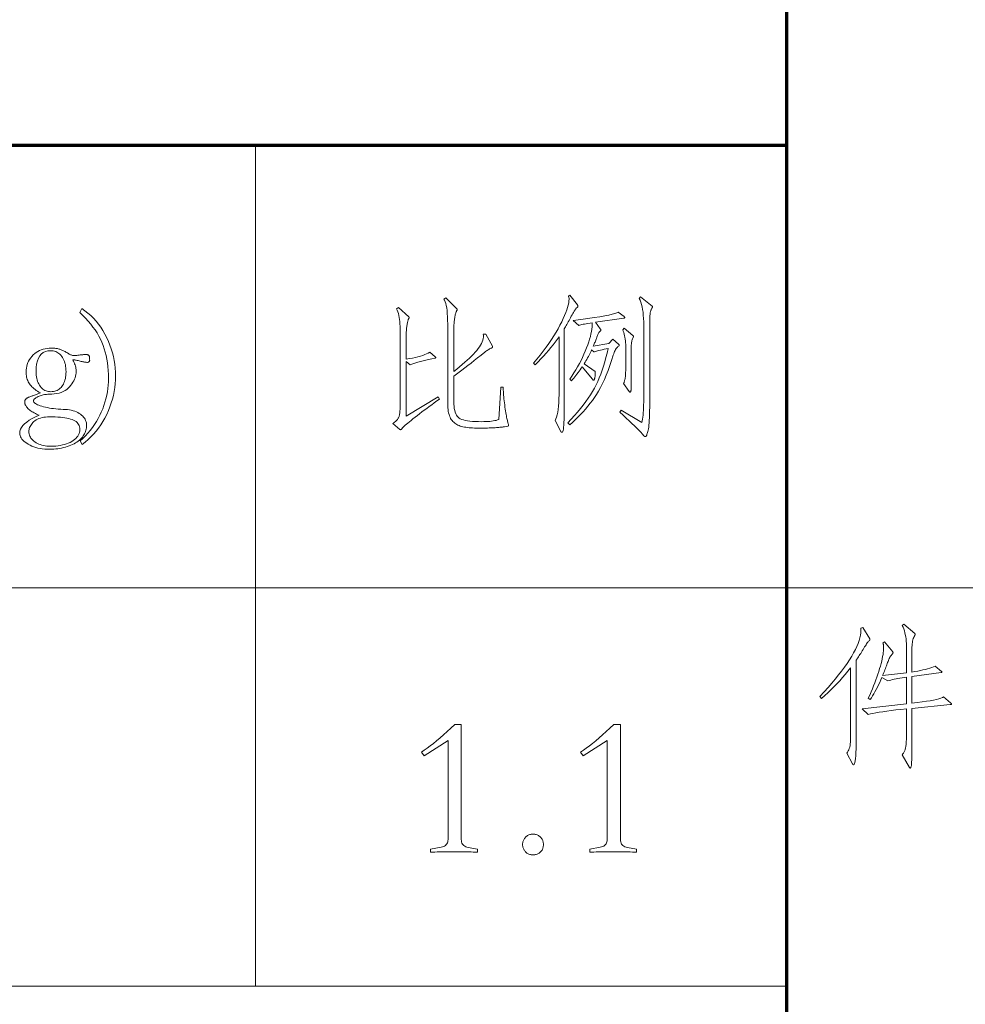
# Model space of a CAD drawing. Extents: x 0 to 1189, y 0 to 841.
# Tile 112 of 129: x 1097 to 1118, y 29 to 51. Entities that reach past the tile are written whole.
import ezdxf

# ---------------------------------------------------------------- set-up
doc = ezdxf.new("R2010")
doc.units = 0

msp = doc.modelspace()

# ---------------------------------------------------------------- linework, layer by layer
at = {"color": 5, "lineweight": 70}
for p, q in [((1114, 20), (1114, 63.5)), ((989, 48), (1114, 48))]:
    msp.add_line(p, q, dxfattribs=at)
at = {"color": 7, "lineweight": 13, "ltscale": 0.475}
msp.add_line((1102, 29), (1102, 48), dxfattribs=at)
at = {"color": 7, "lineweight": 13}
for p, q in [((1169, 38), (1064, 38)), ((1064, 29), (1114, 29))]:
    msp.add_line(p, q, dxfattribs=at)
for points in [[(1107.594, 42.528), (1107.594, 42.497), (1107.594, 42.465), (1107.595, 42.43), (1107.597, 42.393), (1107.6, 42.354), (1107.604, 42.313), (1107.608, 42.27), (1107.613, 42.225), (1107.619, 42.178), (1107.625, 42.129), (1107.632, 42.081), (1107.639, 42.035), (1107.645, 41.993), (1107.652, 41.953), (1107.658, 41.917), (1107.664, 41.883), (1107.67, 41.853), (1107.675, 41.825), (1107.681, 41.8), (1107.686, 41.779), (1107.691, 41.76), (1107.695, 41.742), (1107.699, 41.726), (1107.703, 41.713), (1107.706, 41.7), (1107.708, 41.69), (1107.71, 41.681), (1107.711, 41.675), (1107.712, 41.669), (1107.712, 41.666), (1107.712, 41.664), (1107.711, 41.662), (1107.711, 41.66), (1107.71, 41.658), (1107.709, 41.656), (1107.707, 41.655), (1107.705, 41.653), (1107.703, 41.652), (1107.701, 41.651), (1107.698, 41.651), (1107.622, 41.637), (1107.609, 41.635), (1107.594, 41.632), (1107.578, 41.63), (1107.559, 41.628), (1107.539, 41.626), (1107.517, 41.624), (1107.493, 41.622), (1107.466, 41.62), (1107.438, 41.618), (1107.408, 41.616), (1107.377, 41.614), (1107.344, 41.612), (1107.309, 41.611), (1107.274, 41.609), (1107.236, 41.608), (1107.198, 41.607), (1107.157, 41.606), (1107.116, 41.606), (1107.073, 41.606), (1107.029, 41.605), (1106.984, 41.606), (1106.941, 41.607), (1106.9, 41.609), (1106.86, 41.612), (1106.822, 41.615), (1106.785, 41.62), (1106.75, 41.625), (1106.716, 41.631), (1106.683, 41.638), (1106.652, 41.645), (1106.623, 41.654), (1106.595, 41.664), (1106.568, 41.676), (1106.543, 41.689), (1106.519, 41.704), (1106.496, 41.721), (1106.475, 41.739), (1106.455, 41.758), (1106.437, 41.779), (1106.42, 41.801), (1106.404, 41.826), (1106.391, 41.853), (1106.378, 41.882), (1106.368, 41.914), (1106.359, 41.948), (1106.351, 41.984), (1106.346, 42.023), (1106.342, 42.064), (1106.339, 42.108), (1106.338, 42.154), (1106.338, 43.957), (1106.337, 44.044), (1106.335, 44.123), (1106.33, 44.196), (1106.324, 44.262), (1106.316, 44.322), (1106.306, 44.375), (1106.294, 44.421), (1106.281, 44.46), (1106.265, 44.493), (1106.248, 44.519), (1106.293, 44.551), (1106.546, 44.304), (1106.548, 44.302), (1106.55, 44.3), (1106.552, 44.298), (1106.553, 44.296), (1106.554, 44.294), (1106.555, 44.293), (1106.556, 44.291), (1106.556, 44.289), (1106.557, 44.287), (1106.557, 44.285), (1106.557, 44.284), (1106.556, 44.282), (1106.556, 44.28), (1106.555, 44.278), (1106.554, 44.275), (1106.553, 44.273), (1106.552, 44.271), (1106.55, 44.268), (1106.548, 44.265), (1106.546, 44.263), (1106.541, 44.254), (1106.536, 44.244), (1106.53, 44.232), (1106.525, 44.218), (1106.52, 44.203), (1106.516, 44.186), (1106.511, 44.167), (1106.506, 44.146), (1106.502, 44.124), (1106.498, 44.1), (1106.494, 44.074), (1106.49, 44.048), (1106.487, 44.022), (1106.484, 43.994), (1106.482, 43.966), (1106.48, 43.937), (1106.479, 43.908), (1106.478, 43.878), (1106.477, 43.847), (1106.477, 43.815), (1106.477, 42.886), (1106.544, 42.94), (1106.608, 42.992), (1106.668, 43.044), (1106.725, 43.093), (1106.778, 43.142), (1106.828, 43.189), (1106.875, 43.234), (1106.918, 43.278), (1106.958, 43.321), (1106.994, 43.363), (1107.027, 43.403), (1107.055, 43.442), (1107.08, 43.481), (1107.101, 43.518), (1107.118, 43.555), (1107.131, 43.592), (1107.14, 43.627), (1107.145, 43.662), (1107.146, 43.695), (1107.143, 43.729), (1107.199, 43.732), (1107.348, 43.454), (1107.348, 43.452), (1107.349, 43.45), (1107.349, 43.448), (1107.35, 43.446), (1107.35, 43.444), (1107.351, 43.442), (1107.351, 43.44), (1107.351, 43.438), (1107.351, 43.436), (1107.351, 43.434), (1107.351, 43.432), (1107.351, 43.43), (1107.35, 43.428), (1107.349, 43.426), (1107.348, 43.425), (1107.346, 43.424), (1107.344, 43.422), (1107.342, 43.421), (1107.34, 43.421), (1107.337, 43.42), (1107.324, 43.415), (1107.311, 43.409), (1107.297, 43.402), (1107.281, 43.394), (1107.265, 43.384), (1107.249, 43.374), (1107.231, 43.362), (1107.213, 43.349), (1107.194, 43.335), (1107.174, 43.319), (1107.094, 43.254), (1107.015, 43.191), (1106.94, 43.131), (1106.866, 43.073), (1106.795, 43.018), (1106.727, 42.966), (1106.661, 42.916), (1106.597, 42.868), (1106.536, 42.824), (1106.477, 42.781), (1106.477, 42.202), (1106.478, 42.147), (1106.482, 42.095), (1106.488, 42.048), (1106.496, 42.005), (1106.507, 41.966), (1106.52, 41.931), (1106.536, 41.9), (1106.554, 41.874), (1106.574, 41.851), (1106.597, 41.833), (1106.623, 41.817), (1106.656, 41.803), (1106.693, 41.791), (1106.736, 41.78), (1106.784, 41.772), (1106.838, 41.764), (1106.898, 41.758), (1106.963, 41.754), (1107.033, 41.752), (1107.108, 41.751), (1107.158, 41.752), (1107.205, 41.753), (1107.249, 41.756), (1107.291, 41.759), (1107.33, 41.763), (1107.367, 41.769), (1107.402, 41.775), (1107.434, 41.782), (1107.463, 41.79), (1107.49, 41.8), (1107.539, 42.528)], [(1109.266, 44.391), (1109.269, 44.388), (1109.271, 44.384), (1109.273, 44.381), (1109.275, 44.378), (1109.277, 44.374), (1109.278, 44.371), (1109.279, 44.368), (1109.28, 44.364), (1109.28, 44.361), (1109.28, 44.358), (1109.28, 44.355), (1109.279, 44.352), (1109.278, 44.349), (1109.277, 44.346), (1109.275, 44.343), (1109.273, 44.34), (1109.27, 44.337), (1109.267, 44.334), (1109.263, 44.331), (1109.259, 44.329), (1109.25, 44.322), (1109.241, 44.312), (1109.23, 44.299), (1109.218, 44.284), (1109.206, 44.266), (1109.192, 44.245), (1109.178, 44.221), (1109.163, 44.194), (1109.146, 44.165), (1109.129, 44.133), (1109.112, 44.1), (1109.094, 44.067), (1109.078, 44.036), (1109.061, 44.006), (1109.045, 43.977), (1109.029, 43.949), (1109.013, 43.922), (1108.998, 43.896), (1108.983, 43.871), (1108.968, 43.846), (1108.968, 41.959), (1108.967, 41.874), (1108.966, 41.798), (1108.964, 41.731), (1108.96, 41.673), (1108.956, 41.624), (1108.95, 41.583), (1108.944, 41.552), (1108.937, 41.53), (1108.928, 41.516), (1108.919, 41.512), (1108.917, 41.512), (1108.914, 41.512), (1108.911, 41.513), (1108.909, 41.515), (1108.906, 41.516), (1108.904, 41.518), (1108.901, 41.52), (1108.899, 41.523), (1108.897, 41.526), (1108.895, 41.529), (1108.767, 41.779), (1108.783, 41.814), (1108.798, 41.857), (1108.811, 41.908), (1108.822, 41.965), (1108.832, 42.03), (1108.839, 42.103), (1108.846, 42.182), (1108.85, 42.27), (1108.853, 42.364), (1108.853, 42.466), (1108.853, 43.67), (1108.811, 43.609), (1108.765, 43.549), (1108.718, 43.487), (1108.667, 43.425), (1108.615, 43.362), (1108.56, 43.298), (1108.502, 43.233), (1108.443, 43.168), (1108.38, 43.102), (1108.316, 43.035), (1108.277, 43.073), (1108.354, 43.165), (1108.427, 43.256), (1108.496, 43.345), (1108.561, 43.433), (1108.623, 43.52), (1108.68, 43.605), (1108.734, 43.689), (1108.785, 43.771), (1108.831, 43.852), (1108.874, 43.931), (1108.913, 44.008), (1108.948, 44.081), (1108.979, 44.15), (1109.005, 44.215), (1109.028, 44.275), (1109.046, 44.332), (1109.06, 44.385), (1109.071, 44.434), (1109.077, 44.479), (1109.079, 44.519), (1109.079, 44.528), (1109.078, 44.537), (1109.078, 44.545), (1109.077, 44.553), (1109.075, 44.56), (1109.074, 44.567), (1109.072, 44.574), (1109.07, 44.581), (1109.068, 44.587), (1109.065, 44.592), (1109.1, 44.61)], [(1110.692, 44.571), (1110.952, 44.363), (1110.954, 44.362), (1110.956, 44.36), (1110.958, 44.359), (1110.959, 44.357), (1110.96, 44.355), (1110.961, 44.353), (1110.962, 44.351), (1110.962, 44.349), (1110.962, 44.347), (1110.963, 44.344), (1110.963, 44.342), (1110.962, 44.339), (1110.962, 44.337), (1110.961, 44.335), (1110.961, 44.333), (1110.96, 44.33), (1110.959, 44.328), (1110.958, 44.326), (1110.957, 44.324), (1110.956, 44.322), (1110.949, 44.312), (1110.943, 44.302), (1110.937, 44.291), (1110.932, 44.28), (1110.927, 44.268), (1110.923, 44.257), (1110.919, 44.244), (1110.916, 44.232), (1110.913, 44.219), (1110.911, 44.206), (1110.909, 44.191), (1110.907, 44.173), (1110.905, 44.153), (1110.904, 44.13), (1110.903, 44.104), (1110.902, 44.076), (1110.901, 44.045), (1110.901, 44.012), (1110.9, 43.976), (1110.9, 43.937), (1110.9, 42.167), (1110.9, 42.077), (1110.899, 41.993), (1110.897, 41.916), (1110.895, 41.845), (1110.891, 41.781), (1110.888, 41.723), (1110.883, 41.672), (1110.878, 41.627), (1110.872, 41.589), (1110.865, 41.557), (1110.859, 41.53), (1110.852, 41.506), (1110.845, 41.484), (1110.838, 41.466), (1110.832, 41.45), (1110.825, 41.437), (1110.819, 41.427), (1110.812, 41.42), (1110.806, 41.416), (1110.8, 41.415), (1110.797, 41.415), (1110.794, 41.415), (1110.791, 41.417), (1110.788, 41.418), (1110.785, 41.42), (1110.782, 41.422), (1110.778, 41.425), (1110.775, 41.428), (1110.772, 41.431), (1110.768, 41.435), (1110.735, 41.473), (1110.697, 41.513), (1110.654, 41.558), (1110.606, 41.606), (1110.554, 41.657), (1110.497, 41.713), (1110.436, 41.772), (1110.37, 41.834), (1110.299, 41.9), (1110.224, 41.97), (1110.258, 42.015), (1110.72, 41.73), (1110.728, 41.768), (1110.736, 41.808), (1110.743, 41.853), (1110.749, 41.901), (1110.754, 41.952), (1110.758, 42.008), (1110.761, 42.066), (1110.763, 42.129), (1110.764, 42.195), (1110.765, 42.265), (1110.765, 43.926), (1110.764, 44.007), (1110.761, 44.083), (1110.756, 44.155), (1110.749, 44.222), (1110.74, 44.285), (1110.729, 44.344), (1110.716, 44.399), (1110.7, 44.449), (1110.683, 44.495), (1110.664, 44.537)], [(1098.078, 44.306), (1098.148, 44.257), (1098.216, 44.204), (1098.28, 44.148), (1098.341, 44.088), (1098.398, 44.024), (1098.453, 43.956), (1098.505, 43.885), (1098.553, 43.81), (1098.598, 43.731), (1098.64, 43.649), (1098.678, 43.564), (1098.712, 43.479), (1098.742, 43.394), (1098.768, 43.308), (1098.791, 43.221), (1098.809, 43.135), (1098.823, 43.047), (1098.833, 42.96), (1098.839, 42.872), (1098.841, 42.783), (1098.839, 42.695), (1098.833, 42.607), (1098.823, 42.52), (1098.808, 42.433), (1098.79, 42.346), (1098.768, 42.26), (1098.741, 42.174), (1098.711, 42.088), (1098.676, 42.003), (1098.638, 41.917), (1098.596, 41.834), (1098.551, 41.754), (1098.503, 41.678), (1098.452, 41.605), (1098.398, 41.535), (1098.341, 41.469), (1098.281, 41.407), (1098.219, 41.347), (1098.153, 41.292), (1098.084, 41.239), (1098.043, 41.319), (1098.103, 41.375), (1098.161, 41.433), (1098.215, 41.493), (1098.267, 41.555), (1098.316, 41.619), (1098.362, 41.685), (1098.405, 41.753), (1098.445, 41.823), (1098.482, 41.895), (1098.516, 41.969), (1098.548, 42.045), (1098.576, 42.12), (1098.6, 42.196), (1098.622, 42.271), (1098.64, 42.347), (1098.655, 42.423), (1098.666, 42.499), (1098.675, 42.575), (1098.68, 42.651), (1098.681, 42.727), (1098.68, 42.819), (1098.675, 42.909), (1098.667, 42.996), (1098.657, 43.082), (1098.643, 43.165), (1098.626, 43.245), (1098.606, 43.324), (1098.583, 43.4), (1098.558, 43.474), (1098.529, 43.546), (1098.496, 43.617), (1098.46, 43.686), (1098.42, 43.755), (1098.376, 43.823), (1098.328, 43.89), (1098.277, 43.957), (1098.221, 44.023), (1098.162, 44.088), (1098.099, 44.152), (1098.032, 44.216)], [(1106.154, 42.261), (1106.095, 42.219), (1106.036, 42.177), (1105.978, 42.135), (1105.921, 42.094), (1105.866, 42.053), (1105.811, 42.012), (1105.757, 41.972), (1105.705, 41.931), (1105.653, 41.891), (1105.603, 41.852), (1105.555, 41.814), (1105.512, 41.779), (1105.473, 41.747), (1105.438, 41.719), (1105.407, 41.693), (1105.381, 41.671), (1105.359, 41.651), (1105.342, 41.635), (1105.329, 41.622), (1105.32, 41.612), (1105.314, 41.604), (1105.308, 41.597), (1105.302, 41.591), (1105.298, 41.586), (1105.293, 41.581), (1105.289, 41.577), (1105.286, 41.574), (1105.283, 41.572), (1105.28, 41.571), (1105.278, 41.571), (1105.277, 41.571), (1105.275, 41.571), (1105.273, 41.571), (1105.271, 41.572), (1105.269, 41.572), (1105.267, 41.573), (1105.266, 41.574), (1105.263, 41.575), (1105.261, 41.576), (1105.259, 41.578), (1105.1, 41.709), (1105.121, 41.726), (1105.141, 41.742), (1105.159, 41.757), (1105.175, 41.772), (1105.19, 41.787), (1105.202, 41.801), (1105.214, 41.815), (1105.223, 41.828), (1105.231, 41.841), (1105.237, 41.853), (1105.242, 41.867), (1105.246, 41.883), (1105.25, 41.901), (1105.254, 41.921), (1105.256, 41.944), (1105.259, 41.969), (1105.26, 41.997), (1105.262, 42.027), (1105.263, 42.06), (1105.263, 42.095), (1105.263, 43.846), (1105.262, 43.904), (1105.26, 43.959), (1105.256, 44.012), (1105.25, 44.061), (1105.243, 44.108), (1105.234, 44.153), (1105.224, 44.195), (1105.212, 44.234), (1105.198, 44.27), (1105.183, 44.304), (1105.225, 44.329), (1105.461, 44.117), (1105.463, 44.116), (1105.464, 44.114), (1105.466, 44.113), (1105.467, 44.111), (1105.468, 44.11), (1105.469, 44.109), (1105.47, 44.107), (1105.471, 44.106), (1105.471, 44.105), (1105.471, 44.103), (1105.471, 44.102), (1105.471, 44.1), (1105.47, 44.098), (1105.469, 44.097), (1105.468, 44.094), (1105.467, 44.092), (1105.466, 44.09), (1105.464, 44.088), (1105.463, 44.085), (1105.461, 44.082), (1105.456, 44.076), (1105.452, 44.068), (1105.448, 44.058), (1105.444, 44.046), (1105.44, 44.032), (1105.436, 44.017), (1105.432, 44), (1105.428, 43.981), (1105.425, 43.961), (1105.421, 43.938), (1105.417, 43.915), (1105.414, 43.892), (1105.411, 43.869), (1105.408, 43.846), (1105.406, 43.823), (1105.405, 43.801), (1105.403, 43.778), (1105.402, 43.756), (1105.402, 43.733), (1105.402, 43.711), (1105.402, 43.163), (1105.475, 43.176), (1105.544, 43.189), (1105.608, 43.203), (1105.668, 43.218), (1105.723, 43.233), (1105.774, 43.249), (1105.821, 43.266), (1105.862, 43.283), (1105.9, 43.301), (1105.932, 43.319), (1106.057, 43.215), (1106.06, 43.213), (1106.062, 43.211), (1106.064, 43.209), (1106.066, 43.207), (1106.068, 43.206), (1106.069, 43.204), (1106.07, 43.202), (1106.071, 43.201), (1106.071, 43.199), (1106.071, 43.198), (1106.071, 43.196), (1106.07, 43.195), (1106.069, 43.194), (1106.068, 43.193), (1106.066, 43.192), (1106.064, 43.191), (1106.061, 43.19), (1106.058, 43.189), (1106.054, 43.188), (1106.05, 43.187), (1105.977, 43.172), (1105.908, 43.157), (1105.842, 43.142), (1105.781, 43.127), (1105.723, 43.112), (1105.668, 43.097), (1105.618, 43.082), (1105.571, 43.067), (1105.528, 43.053), (1105.488, 43.038), (1105.402, 43.114), (1105.402, 41.873), (1106.127, 42.31)], [(1110.321, 44.124), (1110.324, 44.121), (1110.327, 44.119), (1110.33, 44.116), (1110.332, 44.114), (1110.334, 44.111), (1110.335, 44.109), (1110.337, 44.107), (1110.337, 44.105), (1110.338, 44.103), (1110.338, 44.101), (1110.338, 44.1), (1110.337, 44.098), (1110.336, 44.097), (1110.335, 44.095), (1110.333, 44.094), (1110.331, 44.093), (1110.328, 44.092), (1110.325, 44.091), (1110.321, 44.09), (1110.317, 44.089), (1109.676, 43.996), (1109.783, 43.85), (1109.786, 43.847), (1109.789, 43.843), (1109.792, 43.84), (1109.794, 43.837), (1109.796, 43.834), (1109.798, 43.831), (1109.799, 43.828), (1109.8, 43.826), (1109.8, 43.823), (1109.8, 43.82), (1109.8, 43.818), (1109.8, 43.816), (1109.799, 43.813), (1109.798, 43.811), (1109.796, 43.809), (1109.794, 43.806), (1109.792, 43.804), (1109.789, 43.802), (1109.786, 43.8), (1109.783, 43.798), (1109.776, 43.792), (1109.769, 43.784), (1109.762, 43.775), (1109.754, 43.764), (1109.747, 43.751), (1109.739, 43.736), (1109.731, 43.719), (1109.723, 43.7), (1109.715, 43.68), (1109.707, 43.657), (1109.698, 43.634), (1109.69, 43.612), (1109.682, 43.59), (1109.673, 43.569), (1109.665, 43.549), (1109.657, 43.529), (1109.648, 43.509), (1109.64, 43.49), (1109.632, 43.472), (1109.624, 43.454), (1109.977, 43.517), (1110.064, 43.617), (1110.199, 43.5), (1110.202, 43.497), (1110.204, 43.495), (1110.206, 43.493), (1110.208, 43.491), (1110.21, 43.489), (1110.211, 43.486), (1110.212, 43.484), (1110.213, 43.482), (1110.213, 43.479), (1110.213, 43.477), (1110.213, 43.475), (1110.213, 43.472), (1110.212, 43.47), (1110.211, 43.468), (1110.21, 43.466), (1110.208, 43.464), (1110.206, 43.463), (1110.204, 43.461), (1110.202, 43.459), (1110.199, 43.458), (1110.184, 43.447), (1110.17, 43.433), (1110.156, 43.418), (1110.143, 43.401), (1110.131, 43.382), (1110.119, 43.361), (1110.108, 43.337), (1110.097, 43.312), (1110.087, 43.286), (1110.078, 43.257), (1110.04, 43.135), (1110.001, 43.019), (1109.961, 42.908), (1109.92, 42.804), (1109.878, 42.705), (1109.836, 42.612), (1109.792, 42.524), (1109.747, 42.443), (1109.701, 42.367), (1109.655, 42.298), (1109.607, 42.231), (1109.557, 42.166), (1109.505, 42.101), (1109.452, 42.038), (1109.396, 41.975), (1109.339, 41.914), (1109.28, 41.853), (1109.22, 41.794), (1109.157, 41.736), (1109.093, 41.678), (1109.048, 41.727), (1109.127, 41.808), (1109.202, 41.889), (1109.272, 41.969), (1109.339, 42.048), (1109.401, 42.126), (1109.459, 42.204), (1109.513, 42.28), (1109.563, 42.356), (1109.608, 42.431), (1109.65, 42.506), (1109.688, 42.581), (1109.725, 42.66), (1109.76, 42.742), (1109.794, 42.827), (1109.826, 42.915), (1109.857, 43.007), (1109.886, 43.102), (1109.913, 43.2), (1109.939, 43.301), (1109.964, 43.406), (1109.914, 43.396), (1109.868, 43.386), (1109.826, 43.377), (1109.788, 43.368), (1109.754, 43.36), (1109.723, 43.352), (1109.696, 43.345), (1109.673, 43.338), (1109.653, 43.332), (1109.637, 43.326), (1109.589, 43.371), (1109.576, 43.342), (1109.562, 43.313), (1109.547, 43.283), (1109.532, 43.253), (1109.515, 43.222), (1109.498, 43.191), (1109.479, 43.158), (1109.46, 43.126), (1109.44, 43.093), (1109.419, 43.059), (1109.672, 42.886), (1109.672, 42.866), (1109.672, 42.847), (1109.671, 42.83), (1109.67, 42.813), (1109.669, 42.798), (1109.667, 42.784), (1109.665, 42.77), (1109.663, 42.758), (1109.661, 42.747), (1109.658, 42.736), (1109.655, 42.727), (1109.653, 42.719), (1109.65, 42.712), (1109.648, 42.705), (1109.645, 42.7), (1109.643, 42.696), (1109.641, 42.692), (1109.638, 42.69), (1109.636, 42.688), (1109.634, 42.688), (1109.632, 42.688), (1109.63, 42.689), (1109.627, 42.69), (1109.625, 42.691), (1109.622, 42.693), (1109.619, 42.695), (1109.616, 42.698), (1109.613, 42.701), (1109.609, 42.705), (1109.606, 42.709), (1109.374, 42.993), (1109.351, 42.959), (1109.329, 42.926), (1109.306, 42.893), (1109.282, 42.86), (1109.258, 42.828), (1109.234, 42.797), (1109.21, 42.765), (1109.185, 42.734), (1109.16, 42.704), (1109.134, 42.674), (1109.096, 42.712), (1109.144, 42.782), (1109.189, 42.852), (1109.232, 42.923), (1109.273, 42.993), (1109.312, 43.063), (1109.349, 43.134), (1109.383, 43.204), (1109.416, 43.275), (1109.446, 43.346), (1109.474, 43.416), (1109.5, 43.486), (1109.523, 43.552), (1109.543, 43.616), (1109.56, 43.677), (1109.574, 43.735), (1109.585, 43.791), (1109.594, 43.844), (1109.6, 43.894), (1109.603, 43.941), (1109.603, 43.985), (1109.552, 43.978), (1109.506, 43.971), (1109.465, 43.964), (1109.428, 43.957), (1109.395, 43.951), (1109.367, 43.944), (1109.344, 43.939), (1109.325, 43.933), (1109.311, 43.928), (1109.301, 43.923), (1109.172, 44.034), (1109.348, 44.058), (1109.506, 44.08), (1109.649, 44.102), (1109.775, 44.123), (1109.885, 44.142), (1109.978, 44.161), (1110.055, 44.178), (1110.116, 44.195), (1110.161, 44.21), (1110.189, 44.225)], [(1110.321, 43.864), (1110.522, 43.697), (1110.524, 43.696), (1110.526, 43.694), (1110.527, 43.692), (1110.529, 43.691), (1110.53, 43.689), (1110.531, 43.686), (1110.531, 43.684), (1110.532, 43.682), (1110.532, 43.679), (1110.532, 43.676), (1110.532, 43.674), (1110.532, 43.671), (1110.532, 43.668), (1110.531, 43.666), (1110.531, 43.663), (1110.53, 43.661), (1110.529, 43.659), (1110.528, 43.656), (1110.527, 43.654), (1110.526, 43.652), (1110.518, 43.638), (1110.51, 43.622), (1110.504, 43.604), (1110.499, 43.583), (1110.494, 43.561), (1110.49, 43.537), (1110.488, 43.511), (1110.485, 43.482), (1110.484, 43.452), (1110.484, 43.42), (1110.484, 42.868), (1110.484, 42.804), (1110.484, 42.745), (1110.483, 42.691), (1110.483, 42.644), (1110.483, 42.601), (1110.482, 42.565), (1110.481, 42.534), (1110.48, 42.508), (1110.48, 42.489), (1110.479, 42.474), (1110.478, 42.464), (1110.476, 42.454), (1110.475, 42.445), (1110.473, 42.438), (1110.471, 42.432), (1110.469, 42.426), (1110.467, 42.422), (1110.465, 42.419), (1110.462, 42.418), (1110.46, 42.417), (1110.457, 42.417), (1110.454, 42.418), (1110.452, 42.419), (1110.449, 42.42), (1110.447, 42.422), (1110.444, 42.423), (1110.442, 42.426), (1110.44, 42.428), (1110.437, 42.431), (1110.435, 42.435), (1110.31, 42.611), (1110.316, 42.626), (1110.321, 42.64), (1110.325, 42.654), (1110.33, 42.668), (1110.334, 42.682), (1110.337, 42.695), (1110.341, 42.708), (1110.344, 42.721), (1110.346, 42.734), (1110.349, 42.747), (1110.35, 42.761), (1110.352, 42.777), (1110.354, 42.796), (1110.355, 42.818), (1110.356, 42.842), (1110.357, 42.869), (1110.358, 42.899), (1110.359, 42.931), (1110.359, 42.966), (1110.359, 43.003), (1110.359, 43.451), (1110.358, 43.495), (1110.356, 43.537), (1110.353, 43.578), (1110.348, 43.618), (1110.342, 43.657), (1110.334, 43.694), (1110.325, 43.73), (1110.315, 43.764), (1110.303, 43.797), (1110.29, 43.829)], [(1097.113, 41.898), (1097.083, 41.91), (1097.055, 41.923), (1097.028, 41.936), (1097.002, 41.949), (1096.977, 41.963), (1096.954, 41.977), (1096.932, 41.991), (1096.911, 42.006), (1096.892, 42.021), (1096.874, 42.037), (1096.857, 42.053), (1096.843, 42.069), (1096.83, 42.084), (1096.818, 42.099), (1096.809, 42.114), (1096.801, 42.129), (1096.795, 42.144), (1096.791, 42.158), (1096.788, 42.172), (1096.787, 42.186), (1096.787, 42.197), (1096.789, 42.208), (1096.79, 42.217), (1096.793, 42.227), (1096.796, 42.236), (1096.8, 42.244), (1096.805, 42.252), (1096.81, 42.26), (1096.817, 42.267), (1096.823, 42.273), (1096.831, 42.279), (1096.84, 42.285), (1096.851, 42.291), (1096.862, 42.297), (1096.875, 42.303), (1096.889, 42.309), (1096.904, 42.315), (1096.921, 42.321), (1096.938, 42.326), (1096.957, 42.332), (1096.974, 42.338), (1096.992, 42.344), (1097.01, 42.35), (1097.028, 42.356), (1097.046, 42.363), (1097.065, 42.37), (1097.084, 42.378), (1097.103, 42.385), (1097.122, 42.393), (1097.141, 42.401), (1097.109, 42.42), (1097.078, 42.44), (1097.049, 42.459), (1097.022, 42.479), (1096.997, 42.5), (1096.973, 42.521), (1096.951, 42.542), (1096.931, 42.563), (1096.913, 42.585), (1096.896, 42.608), (1096.882, 42.631), (1096.868, 42.655), (1096.857, 42.679), (1096.846, 42.705), (1096.838, 42.731), (1096.831, 42.759), (1096.825, 42.787), (1096.821, 42.816), (1096.819, 42.846), (1096.818, 42.877), (1096.82, 42.921), (1096.825, 42.964), (1096.833, 43.006), (1096.844, 43.046), (1096.859, 43.085), (1096.876, 43.122), (1096.897, 43.158), (1096.922, 43.193), (1096.949, 43.226), (1096.98, 43.258), (1097.013, 43.288), (1097.047, 43.314), (1097.084, 43.338), (1097.122, 43.358), (1097.162, 43.375), (1097.204, 43.389), (1097.247, 43.4), (1097.292, 43.408), (1097.339, 43.413), (1097.387, 43.414), (1097.409, 43.414), (1097.43, 43.413), (1097.451, 43.412), (1097.471, 43.41), (1097.49, 43.408), (1097.509, 43.405), (1097.527, 43.402), (1097.545, 43.398), (1097.562, 43.393), (1097.578, 43.388), (1097.594, 43.383), (1097.611, 43.376), (1097.628, 43.369), (1097.645, 43.362), (1097.663, 43.353), (1097.681, 43.344), (1097.7, 43.334), (1097.719, 43.323), (1097.739, 43.312), (1097.758, 43.3), (1097.775, 43.289), (1097.792, 43.28), (1097.807, 43.272), (1097.822, 43.264), (1097.836, 43.258), (1097.85, 43.253), (1097.863, 43.249), (1097.875, 43.247), (1097.886, 43.245), (1097.897, 43.244), (1097.906, 43.245), (1097.916, 43.245), (1097.927, 43.246), (1097.94, 43.247), (1097.954, 43.248), (1097.968, 43.249), (1097.984, 43.251), (1098.002, 43.253), (1098.02, 43.256), (1098.039, 43.258), (1098.057, 43.26), (1098.073, 43.262), (1098.089, 43.264), (1098.103, 43.265), (1098.116, 43.266), (1098.128, 43.267), (1098.139, 43.268), (1098.148, 43.268), (1098.157, 43.269), (1098.164, 43.269), (1098.176, 43.268), (1098.186, 43.268), (1098.196, 43.266), (1098.205, 43.265), (1098.212, 43.263), (1098.219, 43.26), (1098.226, 43.257), (1098.231, 43.253), (1098.235, 43.249), (1098.239, 43.244), (1098.242, 43.239), (1098.245, 43.233), (1098.247, 43.225), (1098.249, 43.217), (1098.251, 43.207), (1098.252, 43.197), (1098.253, 43.185), (1098.254, 43.172), (1098.254, 43.159), (1098.255, 43.144), (1098.254, 43.134), (1098.252, 43.125), (1098.249, 43.117), (1098.245, 43.11), (1098.24, 43.105), (1098.233, 43.1), (1098.226, 43.096), (1098.217, 43.094), (1098.207, 43.092), (1098.196, 43.092), (1098.187, 43.092), (1098.176, 43.093), (1098.164, 43.094), (1098.151, 43.096), (1098.137, 43.099), (1098.121, 43.102), (1098.103, 43.105), (1098.084, 43.109), (1098.064, 43.114), (1098.043, 43.119), (1098.016, 43.126), (1097.992, 43.132), (1097.97, 43.136), (1097.95, 43.14), (1097.932, 43.143), (1097.916, 43.145), (1097.903, 43.146), (1097.892, 43.146), (1097.883, 43.145), (1097.876, 43.144), (1097.89, 43.115), (1097.903, 43.087), (1097.914, 43.059), (1097.923, 43.032), (1097.931, 43.006), (1097.938, 42.98), (1097.943, 42.955), (1097.946, 42.931), (1097.948, 42.907), (1097.949, 42.884), (1097.948, 42.849), (1097.943, 42.814), (1097.936, 42.78), (1097.926, 42.745), (1097.912, 42.711), (1097.896, 42.677), (1097.877, 42.642), (1097.855, 42.608), (1097.83, 42.574), (1097.802, 42.54), (1097.771, 42.508), (1097.736, 42.479), (1097.698, 42.453), (1097.656, 42.431), (1097.611, 42.413), (1097.563, 42.397), (1097.511, 42.385), (1097.456, 42.377), (1097.397, 42.372), (1097.335, 42.37), (1097.308, 42.37), (1097.282, 42.368), (1097.256, 42.365), (1097.231, 42.362), (1097.207, 42.357), (1097.183, 42.351), (1097.159, 42.345), (1097.136, 42.337), (1097.114, 42.328), (1097.092, 42.318), (1097.072, 42.308), (1097.054, 42.297), (1097.037, 42.287), (1097.024, 42.277), (1097.012, 42.267), (1097.002, 42.257), (1096.995, 42.247), (1096.989, 42.237), (1096.986, 42.227), (1096.985, 42.218), (1096.987, 42.206), (1096.992, 42.194), (1097.002, 42.182), (1097.015, 42.17), (1097.032, 42.159), (1097.053, 42.147), (1097.078, 42.135), (1097.107, 42.123), (1097.139, 42.111), (1097.176, 42.1), (1097.215, 42.088), (1097.256, 42.078), (1097.299, 42.069), (1097.344, 42.06), (1097.392, 42.053), (1097.441, 42.046), (1097.492, 42.041), (1097.545, 42.036), (1097.601, 42.033), (1097.658, 42.03), (1097.707, 42.028), (1097.753, 42.024), (1097.798, 42.017), (1097.84, 42.009), (1097.88, 41.999), (1097.918, 41.988), (1097.953, 41.974), (1097.986, 41.958), (1098.017, 41.94), (1098.046, 41.921), (1098.073, 41.9), (1098.096, 41.878), (1098.117, 41.855), (1098.135, 41.83), (1098.15, 41.805), (1098.163, 41.779), (1098.173, 41.751), (1098.18, 41.723), (1098.184, 41.693), (1098.185, 41.662), (1098.184, 41.636), (1098.181, 41.61), (1098.177, 41.584), (1098.17, 41.558), (1098.161, 41.532), (1098.151, 41.506), (1098.138, 41.48), (1098.124, 41.455), (1098.108, 41.429), (1098.09, 41.404), (1098.07, 41.379), (1098.047, 41.355), (1098.023, 41.333), (1097.996, 41.311), (1097.967, 41.29), (1097.936, 41.271), (1097.903, 41.252), (1097.867, 41.235), (1097.829, 41.218), (1097.79, 41.203), (1097.748, 41.189), (1097.707, 41.176), (1097.664, 41.165), (1097.621, 41.155), (1097.577, 41.147), (1097.533, 41.14), (1097.488, 41.135), (1097.442, 41.131), (1097.396, 41.129), (1097.349, 41.128), (1097.292, 41.129), (1097.238, 41.133), (1097.185, 41.138), (1097.134, 41.146), (1097.085, 41.156), (1097.038, 41.169), (1096.993, 41.183), (1096.949, 41.2), (1096.908, 41.22), (1096.869, 41.241), (1096.832, 41.264), (1096.799, 41.287), (1096.77, 41.311), (1096.745, 41.335), (1096.724, 41.36), (1096.707, 41.386), (1096.693, 41.412), (1096.684, 41.438), (1096.678, 41.465), (1096.676, 41.492), (1096.68, 41.536), (1096.694, 41.579), (1096.715, 41.621), (1096.746, 41.662), (1096.785, 41.703), (1096.833, 41.744), (1096.89, 41.783), (1096.956, 41.822), (1097.03, 41.861)], [(1097.373, 43.355), (1097.311, 43.351), (1097.255, 43.337), (1097.205, 43.313), (1097.162, 43.28), (1097.126, 43.237), (1097.097, 43.186), (1097.073, 43.124), (1097.057, 43.053), (1097.047, 42.973), (1097.044, 42.884), (1097.045, 42.842), (1097.047, 42.803), (1097.052, 42.765), (1097.059, 42.729), (1097.067, 42.695), (1097.078, 42.662), (1097.09, 42.632), (1097.104, 42.603), (1097.12, 42.576), (1097.137, 42.551), (1097.157, 42.527), (1097.177, 42.507), (1097.198, 42.489), (1097.221, 42.473), (1097.244, 42.459), (1097.269, 42.449), (1097.294, 42.44), (1097.321, 42.434), (1097.348, 42.43), (1097.377, 42.429), (1097.407, 42.43), (1097.437, 42.434), (1097.465, 42.44), (1097.492, 42.448), (1097.517, 42.459), (1097.542, 42.472), (1097.565, 42.487), (1097.587, 42.505), (1097.607, 42.525), (1097.627, 42.547), (1097.644, 42.572), (1097.66, 42.598), (1097.674, 42.627), (1097.687, 42.657), (1097.697, 42.689), (1097.705, 42.724), (1097.712, 42.76), (1097.717, 42.798), (1097.719, 42.838), (1097.72, 42.88), (1097.719, 42.923), (1097.716, 42.964), (1097.712, 43.003), (1097.705, 43.041), (1097.696, 43.076), (1097.685, 43.11), (1097.673, 43.142), (1097.658, 43.172), (1097.642, 43.2), (1097.623, 43.227), (1097.603, 43.251), (1097.582, 43.273), (1097.56, 43.292), (1097.536, 43.309), (1097.512, 43.323), (1097.487, 43.335), (1097.46, 43.344), (1097.432, 43.35), (1097.403, 43.354)], [(1096.881, 41.527), (1096.882, 41.501), (1096.886, 41.475), (1096.893, 41.449), (1096.902, 41.425), (1096.915, 41.401), (1096.929, 41.379), (1096.947, 41.356), (1096.967, 41.335), (1096.99, 41.315), (1097.016, 41.295), (1097.044, 41.276), (1097.074, 41.26), (1097.105, 41.245), (1097.139, 41.233), (1097.174, 41.222), (1097.211, 41.213), (1097.25, 41.206), (1097.29, 41.202), (1097.333, 41.199), (1097.377, 41.198), (1097.433, 41.199), (1097.488, 41.202), (1097.54, 41.207), (1097.591, 41.215), (1097.639, 41.225), (1097.685, 41.236), (1097.729, 41.25), (1097.771, 41.266), (1097.811, 41.285), (1097.849, 41.305), (1097.884, 41.327), (1097.915, 41.35), (1097.942, 41.374), (1097.966, 41.4), (1097.987, 41.426), (1098.003, 41.453), (1098.016, 41.481), (1098.025, 41.511), (1098.031, 41.541), (1098.032, 41.572), (1098.031, 41.605), (1098.026, 41.635), (1098.017, 41.663), (1098.005, 41.689), (1097.989, 41.712), (1097.97, 41.734), (1097.948, 41.754), (1097.922, 41.771), (1097.892, 41.786), (1097.859, 41.8), (1097.823, 41.811), (1097.783, 41.821), (1097.74, 41.83), (1097.694, 41.838), (1097.645, 41.845), (1097.592, 41.85), (1097.536, 41.855), (1097.477, 41.858), (1097.415, 41.86), (1097.349, 41.86), (1097.302, 41.859), (1097.258, 41.856), (1097.217, 41.851), (1097.178, 41.843), (1097.141, 41.833), (1097.107, 41.821), (1097.075, 41.808), (1097.046, 41.791), (1097.019, 41.773), (1096.995, 41.753), (1096.974, 41.731), (1096.954, 41.709), (1096.937, 41.687), (1096.922, 41.665), (1096.909, 41.643), (1096.899, 41.62), (1096.891, 41.597), (1096.885, 41.574), (1096.882, 41.551)], [(1117.695, 35.398), (1117.7, 35.394), (1117.704, 35.39), (1117.707, 35.387), (1117.711, 35.384), (1117.713, 35.381), (1117.715, 35.378), (1117.717, 35.376), (1117.718, 35.374), (1117.719, 35.373), (1117.719, 35.372), (1117.719, 35.371), (1117.718, 35.37), (1117.717, 35.369), (1117.714, 35.368), (1117.712, 35.367), (1117.708, 35.366), (1117.704, 35.365), (1117.699, 35.365), (1117.694, 35.364), (1117.688, 35.363), (1116.821, 35.276), (1116.821, 34.517), (1116.821, 34.439), (1116.82, 34.368), (1116.82, 34.303), (1116.819, 34.244), (1116.819, 34.191), (1116.818, 34.145), (1116.817, 34.104), (1116.815, 34.07), (1116.814, 34.042), (1116.812, 34.021), (1116.81, 34.003), (1116.808, 33.987), (1116.806, 33.973), (1116.803, 33.961), (1116.8, 33.95), (1116.797, 33.942), (1116.794, 33.935), (1116.791, 33.931), (1116.787, 33.928), (1116.783, 33.927), (1116.781, 33.927), (1116.78, 33.928), (1116.778, 33.928), (1116.776, 33.93), (1116.775, 33.931), (1116.773, 33.933), (1116.771, 33.935), (1116.769, 33.938), (1116.767, 33.941), (1116.765, 33.944), (1116.599, 34.229), (1116.609, 34.241), (1116.62, 34.254), (1116.629, 34.268), (1116.638, 34.282), (1116.646, 34.296), (1116.653, 34.311), (1116.66, 34.326), (1116.665, 34.342), (1116.671, 34.358), (1116.675, 34.374), (1116.679, 34.392), (1116.683, 34.411), (1116.686, 34.432), (1116.688, 34.455), (1116.691, 34.48), (1116.693, 34.507), (1116.694, 34.535), (1116.695, 34.565), (1116.696, 34.597), (1116.696, 34.631), (1116.696, 35.266), (1116.573, 35.253), (1116.458, 35.24), (1116.352, 35.227), (1116.253, 35.214), (1116.163, 35.201), (1116.08, 35.188), (1116.006, 35.175), (1115.94, 35.163), (1115.882, 35.15), (1115.832, 35.138), (1115.697, 35.266), (1116.696, 35.38), (1116.696, 35.981), (1116.646, 35.973), (1116.597, 35.966), (1116.55, 35.958), (1116.505, 35.951), (1116.463, 35.942), (1116.422, 35.934), (1116.382, 35.925), (1116.345, 35.916), (1116.31, 35.907), (1116.276, 35.897), (1116.144, 35.977), (1116.119, 35.918), (1116.093, 35.861), (1116.066, 35.806), (1116.04, 35.753), (1116.013, 35.702), (1115.987, 35.653), (1115.96, 35.605), (1115.932, 35.56), (1115.905, 35.516), (1115.877, 35.474), (1115.836, 35.505), (1115.868, 35.577), (1115.899, 35.647), (1115.929, 35.717), (1115.957, 35.785), (1115.983, 35.853), (1116.008, 35.919), (1116.031, 35.984), (1116.053, 36.048), (1116.073, 36.111), (1116.092, 36.173), (1116.109, 36.233), (1116.125, 36.29), (1116.138, 36.344), (1116.15, 36.396), (1116.16, 36.444), (1116.168, 36.49), (1116.174, 36.532), (1116.179, 36.572), (1116.182, 36.609), (1116.182, 36.643), (1116.182, 36.657), (1116.182, 36.671), (1116.181, 36.683), (1116.18, 36.695), (1116.178, 36.706), (1116.176, 36.717), (1116.174, 36.726), (1116.171, 36.735), (1116.168, 36.743), (1116.165, 36.751), (1116.203, 36.778), (1116.387, 36.553), (1116.389, 36.551), (1116.39, 36.549), (1116.391, 36.547), (1116.392, 36.545), (1116.392, 36.543), (1116.393, 36.54), (1116.393, 36.538), (1116.394, 36.536), (1116.394, 36.534), (1116.394, 36.532), (1116.394, 36.53), (1116.394, 36.528), (1116.393, 36.526), (1116.392, 36.524), (1116.391, 36.522), (1116.39, 36.52), (1116.389, 36.518), (1116.387, 36.515), (1116.386, 36.513), (1116.384, 36.511), (1116.37, 36.496), (1116.357, 36.48), (1116.345, 36.463), (1116.333, 36.445), (1116.321, 36.425), (1116.31, 36.405), (1116.3, 36.384), (1116.29, 36.361), (1116.281, 36.338), (1116.273, 36.314), (1116.264, 36.288), (1116.255, 36.262), (1116.245, 36.234), (1116.234, 36.206), (1116.223, 36.177), (1116.212, 36.146), (1116.199, 36.115), (1116.186, 36.083), (1116.172, 36.049), (1116.158, 36.015), (1116.696, 36.081), (1116.696, 36.692), (1116.695, 36.745), (1116.692, 36.797), (1116.688, 36.847), (1116.681, 36.895), (1116.672, 36.941), (1116.662, 36.986), (1116.65, 37.03), (1116.636, 37.071), (1116.62, 37.111), (1116.602, 37.15), (1116.64, 37.177), (1116.883, 36.966), (1116.885, 36.964), (1116.887, 36.963), (1116.889, 36.961), (1116.89, 36.96), (1116.891, 36.958), (1116.892, 36.956), (1116.893, 36.954), (1116.893, 36.952), (1116.894, 36.95), (1116.894, 36.948), (1116.894, 36.946), (1116.893, 36.944), (1116.893, 36.942), (1116.892, 36.94), (1116.891, 36.937), (1116.89, 36.935), (1116.889, 36.932), (1116.887, 36.93), (1116.885, 36.927), (1116.883, 36.924), (1116.871, 36.902), (1116.861, 36.879), (1116.851, 36.853), (1116.843, 36.826), (1116.836, 36.797), (1116.831, 36.766), (1116.826, 36.733), (1116.823, 36.698), (1116.821, 36.661), (1116.821, 36.622), (1116.821, 36.095), (1116.889, 36.106), (1116.953, 36.118), (1117.014, 36.131), (1117.071, 36.143), (1117.125, 36.157), (1117.176, 36.17), (1117.223, 36.185), (1117.267, 36.199), (1117.308, 36.215), (1117.345, 36.23), (1117.487, 36.112), (1117.49, 36.11), (1117.492, 36.108), (1117.494, 36.106), (1117.496, 36.105), (1117.497, 36.103), (1117.499, 36.101), (1117.5, 36.099), (1117.5, 36.098), (1117.501, 36.096), (1117.501, 36.095), (1117.5, 36.094), (1117.5, 36.092), (1117.499, 36.091), (1117.497, 36.09), (1117.496, 36.089), (1117.493, 36.088), (1117.491, 36.087), (1117.487, 36.086), (1117.484, 36.085), (1117.48, 36.085), (1116.821, 35.994), (1116.821, 35.394), (1116.94, 35.408), (1117.049, 35.422), (1117.147, 35.436), (1117.234, 35.45), (1117.311, 35.464), (1117.377, 35.478), (1117.432, 35.491), (1117.476, 35.505), (1117.509, 35.519), (1117.532, 35.533)], [(1115.867, 36.848), (1115.867, 36.846), (1115.868, 36.845), (1115.869, 36.843), (1115.869, 36.841), (1115.869, 36.84), (1115.87, 36.838), (1115.87, 36.836), (1115.87, 36.833), (1115.87, 36.831), (1115.87, 36.829), (1115.87, 36.826), (1115.87, 36.824), (1115.869, 36.822), (1115.868, 36.819), (1115.867, 36.817), (1115.865, 36.815), (1115.864, 36.813), (1115.861, 36.81), (1115.859, 36.808), (1115.856, 36.806), (1115.847, 36.797), (1115.836, 36.785), (1115.825, 36.771), (1115.813, 36.754), (1115.799, 36.736), (1115.785, 36.714), (1115.77, 36.691), (1115.753, 36.665), (1115.736, 36.637), (1115.718, 36.607), (1115.699, 36.576), (1115.681, 36.546), (1115.664, 36.518), (1115.648, 36.492), (1115.632, 36.467), (1115.616, 36.443), (1115.602, 36.421), (1115.588, 36.4), (1115.574, 36.38), (1115.562, 36.362), (1115.562, 34.569), (1115.561, 34.461), (1115.559, 34.364), (1115.556, 34.278), (1115.552, 34.205), (1115.547, 34.142), (1115.54, 34.091), (1115.533, 34.051), (1115.524, 34.022), (1115.514, 34.005), (1115.503, 34), (1115.5, 34), (1115.498, 34.001), (1115.496, 34.002), (1115.494, 34.003), (1115.492, 34.005), (1115.49, 34.007), (1115.488, 34.01), (1115.486, 34.013), (1115.484, 34.017), (1115.482, 34.021), (1115.353, 34.267), (1115.369, 34.289), (1115.383, 34.314), (1115.396, 34.341), (1115.407, 34.371), (1115.416, 34.403), (1115.423, 34.438), (1115.429, 34.475), (1115.433, 34.515), (1115.436, 34.558), (1115.437, 34.603), (1115.437, 36.189), (1115.377, 36.114), (1115.316, 36.041), (1115.254, 35.97), (1115.19, 35.899), (1115.125, 35.83), (1115.059, 35.762), (1114.992, 35.695), (1114.923, 35.629), (1114.853, 35.565), (1114.781, 35.502), (1114.743, 35.547), (1114.837, 35.648), (1114.927, 35.747), (1115.011, 35.844), (1115.091, 35.938), (1115.165, 36.03), (1115.234, 36.119), (1115.299, 36.206), (1115.358, 36.291), (1115.412, 36.373), (1115.461, 36.452), (1115.505, 36.529), (1115.544, 36.603), (1115.577, 36.674), (1115.606, 36.742), (1115.629, 36.807), (1115.647, 36.869), (1115.661, 36.928), (1115.669, 36.984), (1115.671, 37.037), (1115.669, 37.087), (1115.714, 37.105)], [(1107.012, 32.025), (1106.964, 32.027), (1106.916, 32.03), (1106.866, 32.032), (1106.814, 32.033), (1106.762, 32.035), (1106.709, 32.036), (1106.654, 32.037), (1106.598, 32.038), (1106.541, 32.038), (1106.483, 32.038), (1106.424, 32.038), (1106.367, 32.038), (1106.312, 32.037), (1106.257, 32.036), (1106.203, 32.035), (1106.151, 32.033), (1106.1, 32.032), (1106.05, 32.03), (1106.001, 32.027), (1105.953, 32.025), (1105.953, 32.097), (1106.189, 32.138), (1106.219, 32.145), (1106.246, 32.155), (1106.269, 32.167), (1106.29, 32.181), (1106.307, 32.198), (1106.322, 32.217), (1106.333, 32.238), (1106.341, 32.261), (1106.345, 32.286), (1106.347, 32.314), (1106.347, 34.55), (1105.808, 34.201), (1105.745, 34.287), (1105.809, 34.33), (1105.875, 34.377), (1105.944, 34.429), (1106.015, 34.485), (1106.089, 34.545), (1106.165, 34.61), (1106.244, 34.679), (1106.326, 34.752), (1106.41, 34.83), (1106.496, 34.912), (1106.646, 34.912), (1106.646, 32.314), (1106.647, 32.285), (1106.652, 32.258), (1106.66, 32.233), (1106.671, 32.211), (1106.685, 32.192), (1106.703, 32.175), (1106.723, 32.161), (1106.747, 32.149), (1106.774, 32.14), (1106.804, 32.133), (1107.012, 32.097)], [(1110.605, 32.025), (1110.557, 32.027), (1110.508, 32.03), (1110.458, 32.032), (1110.407, 32.033), (1110.355, 32.035), (1110.301, 32.036), (1110.247, 32.037), (1110.191, 32.038), (1110.134, 32.038), (1110.075, 32.038), (1110.017, 32.038), (1109.96, 32.038), (1109.904, 32.037), (1109.85, 32.036), (1109.796, 32.035), (1109.744, 32.033), (1109.693, 32.032), (1109.642, 32.03), (1109.594, 32.027), (1109.546, 32.025), (1109.546, 32.097), (1109.781, 32.138), (1109.811, 32.145), (1109.838, 32.155), (1109.862, 32.167), (1109.883, 32.181), (1109.9, 32.198), (1109.914, 32.217), (1109.925, 32.238), (1109.933, 32.261), (1109.938, 32.286), (1109.94, 32.314), (1109.94, 34.55), (1109.401, 34.201), (1109.338, 34.287), (1109.402, 34.33), (1109.468, 34.377), (1109.537, 34.429), (1109.608, 34.485), (1109.682, 34.545), (1109.758, 34.61), (1109.837, 34.679), (1109.919, 34.752), (1110.003, 34.83), (1110.089, 34.912), (1110.238, 34.912), (1110.238, 32.314), (1110.24, 32.285), (1110.245, 32.258), (1110.253, 32.233), (1110.264, 32.211), (1110.278, 32.192), (1110.295, 32.175), (1110.316, 32.161), (1110.34, 32.149), (1110.367, 32.14), (1110.397, 32.133), (1110.605, 32.097)], [(1108.266, 31.966), (1108.246, 31.967), (1108.227, 31.969), (1108.209, 31.972), (1108.191, 31.977), (1108.174, 31.983), (1108.157, 31.99), (1108.142, 31.999), (1108.126, 32.009), (1108.112, 32.021), (1108.098, 32.034), (1108.085, 32.048), (1108.074, 32.062), (1108.063, 32.077), (1108.055, 32.093), (1108.047, 32.11), (1108.041, 32.127), (1108.036, 32.144), (1108.033, 32.163), (1108.031, 32.182), (1108.03, 32.201), (1108.031, 32.221), (1108.033, 32.24), (1108.036, 32.258), (1108.041, 32.276), (1108.047, 32.293), (1108.055, 32.309), (1108.063, 32.325), (1108.074, 32.34), (1108.085, 32.355), (1108.098, 32.369), (1108.112, 32.381), (1108.126, 32.393), (1108.142, 32.403), (1108.157, 32.412), (1108.174, 32.419), (1108.191, 32.426), (1108.209, 32.43), (1108.227, 32.434), (1108.246, 32.436), (1108.266, 32.436), (1108.285, 32.436), (1108.304, 32.434), (1108.322, 32.43), (1108.34, 32.426), (1108.357, 32.419), (1108.374, 32.412), (1108.389, 32.403), (1108.405, 32.393), (1108.419, 32.381), (1108.433, 32.369), (1108.446, 32.355), (1108.457, 32.34), (1108.468, 32.325), (1108.476, 32.309), (1108.484, 32.293), (1108.49, 32.276), (1108.495, 32.258), (1108.498, 32.24), (1108.5, 32.221), (1108.501, 32.201), (1108.5, 32.182), (1108.498, 32.163), (1108.495, 32.144), (1108.49, 32.127), (1108.484, 32.11), (1108.476, 32.093), (1108.468, 32.077), (1108.457, 32.062), (1108.446, 32.048), (1108.433, 32.034), (1108.419, 32.021), (1108.405, 32.009), (1108.389, 31.999), (1108.374, 31.99), (1108.357, 31.983), (1108.34, 31.977), (1108.322, 31.972), (1108.304, 31.969), (1108.285, 31.967)]]:
    msp.add_lwpolyline(points, close=True, dxfattribs=at)

doc.saveas('drawing.dxf')
